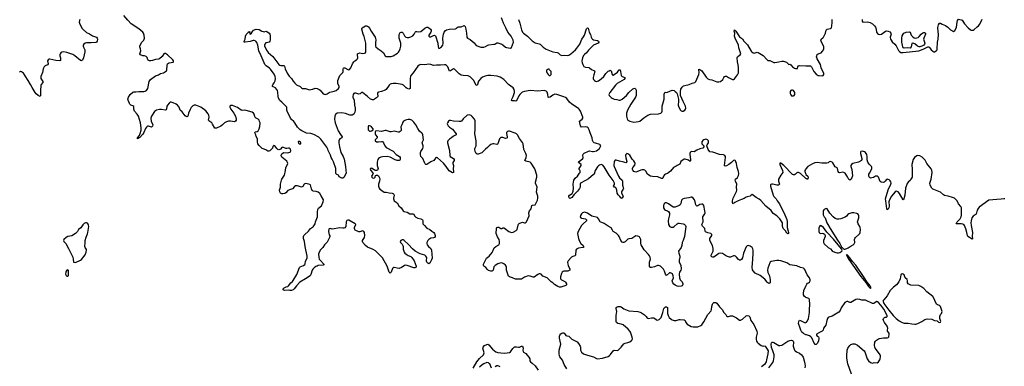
# Model space of a CAD drawing. Header units: inches. Extents: x 1603746 to 1744129, y 385869 to 533836.
# Tile 35 of 105: x 1674056 to 1694022, y 420820 to 427843. Entities that reach past the tile are written whole.
import ezdxf

# ---------------------------------------------------------------- set-up
doc = ezdxf.new("R2010")
doc.units = ezdxf.units.IN
doc.header["$MEASUREMENT"] = 0
for name, color, linetype in [('B6472', 7, 'Continuous'), ('B6482', 7, 'Continuous'), ('B6492', 7, 'Continuous')]:
    doc.layers.add(name, color=color, linetype=linetype)

msp = doc.modelspace()

# ---------------------------------------------------------------- linework, layer by layer
at = {"layer": 'B6472', "color": 6}
for points, elevation in [([(1680000, 424374), (1679990, 424380), (1679973, 424413), (1679961, 424470), (1679950, 424494), (1679921, 424510), (1679850, 424522), (1679824, 424510), (1679795, 424465), (1679784, 424456), (1679770, 424451), (1679750, 424454), (1679690, 424479), (1679650, 424475), (1679630, 424464), (1679590, 424415), (1679530, 424397), (1679490, 424379), (1679450, 424337), (1679430, 424322), (1679390, 424312), (1679370, 424313), (1679347, 424327), (1679330, 424354), (1679324, 424390), (1679346, 424450), (1679347, 424510), (1679365, 424590), (1679372, 424610), (1679426, 424690), (1679448, 424790), (1679454, 424850), (1679487, 424910), (1679490, 424930), (1679485, 424950), (1679470, 424975), (1679370, 425060), (1679363, 425070), (1679358, 425090), (1679360, 425100), (1679373, 425127), (1679396, 425144), (1679411, 425149), (1679490, 425144), (1679516, 425150), (1679538, 425162), (1679550, 425170), (1679555, 425185), (1679550, 425218), (1679530, 425239), (1679510, 425243), (1679470, 425232), (1679450, 425232), (1679390, 425257), (1679370, 425250), (1679342, 425218), (1679330, 425211), (1679310, 425208), (1679290, 425214), (1679270, 425230), (1679230, 425287), (1679210, 425291), (1679190, 425274), (1679179, 425241), (1679163, 425217), (1679130, 425188), (1679110, 425176), (1679090, 425176), (1679044, 425204), (1678990, 425223), (1678970, 425234), (1678911, 425291), (1678885, 425330), (1678879, 425370), (1678881, 425430), (1678854, 425474), (1678844, 425510), (1678824, 425550), (1678828, 425572), (1678870, 425580), (1678889, 425590), (1678913, 425630), (1678924, 425676), (1678930, 425750), (1678922, 425782), (1678910, 425808), (1678890, 425825), (1678850, 425845), (1678837, 425857), (1678823, 425883), (1678809, 425930), (1678795, 425950), (1678770, 425968), (1678650, 426005), (1678611, 426009), (1678570, 426006), (1678550, 426010), (1678470, 426061), (1678370, 426102), (1678350, 426107), (1678330, 426102), (1678319, 426090), (1678319, 426070), (1678337, 426030), (1678401, 425950), (1678435, 425890), (1678447, 425830), (1678445, 425810), (1678434, 425790), (1678410, 425776), (1678330, 425790), (1678290, 425786), (1678250, 425775), (1678210, 425751), (1678170, 425712), (1678133, 425687), (1678050, 425647), (1678010, 425645), (1677968, 425728), (1677951, 425750), (1677894, 425794), (1677887, 425810), (1677896, 425870), (1677889, 425910), (1677876, 425936), (1677830, 425993), (1677731, 426070), (1677630, 426110), (1677592, 426108), (1677570, 426095), (1677536, 426064), (1677510, 426020), (1677479, 425950), (1677464, 425890), (1677450, 425878), (1677430, 425880), (1677410, 425895), (1677350, 425976), (1677310, 426012), (1677288, 426070), (1677253, 426113), (1677230, 426131), (1677170, 426159), (1677130, 426171), (1677110, 426170), (1677085, 426155), (1677050, 426110), (1677042, 426090), (1677034, 426030), (1677023, 426017), (1677008, 426012), (1676930, 426025), (1676890, 426022), (1676829, 426010), (1676790, 425983), (1676728, 425890), (1676715, 425850), (1676723, 425790), (1676753, 425710), (1676750, 425689), (1676730, 425668), (1676710, 425670), (1676670, 425687), (1676650, 425683), (1676630, 425667), (1676610, 425640), (1676570, 425554), (1676550, 425525), (1676490, 425454), (1676446, 425426), (1676448, 425450), (1676482, 425498), (1676502, 425538), (1676518, 425602), (1676520, 425650), (1676506, 425750), (1676467, 425887), (1676441, 425930), (1676385, 425990), (1676374, 426010), (1676371, 426030), (1676373, 426070), (1676367, 426087), (1676350, 426099), (1676310, 426114), (1676292, 426130), (1676285, 426145), (1676256, 426210), (1676252, 426230), (1676263, 426270), (1676295, 426325), (1676350, 426375), (1676370, 426381), (1676410, 426379), (1676470, 426387), (1676573, 426390), (1676603, 426397), (1676629, 426411), (1676651, 426450), (1676683, 426590), (1676710, 426629), (1676810, 426704), (1676872, 426728), (1676910, 426750), (1676970, 426768), (1677012, 426790), (1677031, 426809), (1677040, 426830), (1677044, 426916), (1677056, 426950), (1677070, 426962), (1677090, 426970), (1677170, 426984), (1677177, 426990), (1677177, 427010), (1677163, 427030), (1677050, 427130), (1677010, 427156), (1676990, 427157), (1676980, 427150), (1676945, 427095), (1676890, 427050), (1676870, 427044), (1676810, 427039), (1676750, 427017), (1676712, 427012), (1676690, 427011), (1676662, 427022), (1676654, 427030), (1676638, 427078), (1676618, 427098), (1676588, 427108), (1676550, 427112), (1676505, 427130), (1676490, 427150), (1676509, 427210), (1676504, 427250), (1676491, 427290), (1676491, 427310), (1676498, 427330), (1676533, 427387), (1676572, 427430), (1676588, 427470), (1676582, 427530), (1676567, 427570), (1676554, 427590), (1676470, 427658), (1676318, 427758), (1676250, 427831), (1676170, 427929)], 400), ([(1675273, 427850), (1675266, 427830), (1675265, 427790), (1675270, 427770), (1675319, 427670), (1675341, 427641), (1675410, 427586), (1675470, 427557), (1675530, 427514), (1675614, 427490), (1675627, 427470), (1675631, 427450), (1675627, 427410), (1675614, 427390), (1675597, 427383), (1675503, 427377), (1675410, 427377), (1675384, 427370), (1675354, 427350), (1675345, 427330), (1675343, 427310), (1675348, 427288), (1675376, 427230), (1675379, 427190), (1675350, 427070), (1675330, 427023), (1675310, 427010), (1675290, 427017), (1675174, 427114), (1675136, 427136), (1675010, 427179), (1674949, 427191), (1674910, 427185), (1674889, 427170), (1674874, 427150), (1674868, 427130), (1674869, 427110), (1674882, 427070), (1674886, 427034), (1674882, 427018), (1674873, 427007), (1674790, 427014), (1674670, 427042), (1674650, 427041), (1674630, 427032), (1674622, 427010), (1674635, 426950), (1674619, 426930), (1674572, 426910), (1674552, 426888), (1674535, 426850), (1674517, 426770), (1674486, 426690), (1674483, 426670), (1674487, 426650), (1674523, 426590), (1674522, 426570), (1674494, 426530), (1674486, 426510), (1674478, 426410), (1674480, 426310), (1674470, 426286), (1674430, 426308), (1674390, 426344), (1674369, 426369), (1674311, 426471), (1674272, 426532), (1674230, 426610), (1674170, 426705), (1674130, 426757), (1674090, 426788), (1674070, 426791), (1674050, 426782)], 400), ([(1680000, 425525), (1679958, 425538), (1679870, 425547), (1679775, 425590), (1679745, 425610), (1679720, 425630), (1679690, 425665), (1679636, 425756), (1679618, 425778), (1679570, 425822), (1679547, 425850), (1679478, 425990), (1679472, 426010), (1679470, 426030), (1679474, 426050), (1679470, 426070), (1679374, 426174), (1679330, 426209), (1679305, 426250), (1679294, 426290), (1679292, 426370), (1679283, 426410), (1679240, 426460), (1679181, 426490), (1679183, 426510), (1679190, 426524), (1679218, 426562), (1679237, 426603), (1679241, 426650), (1679233, 426693), (1679216, 426736), (1679142, 426842), (1679123, 426863), (1679051, 426910), (1679030, 426934), (1679010, 426970), (1678954, 427114), (1678908, 427210), (1678888, 427328), (1678863, 427383), (1678845, 427405), (1678810, 427420), (1678790, 427419), (1678730, 427399), (1678630, 427385), (1678607, 427390), (1678606, 427410), (1678628, 427450), (1678637, 427510), (1678650, 427544), (1678685, 427575), (1678690, 427591), (1678710, 427605), (1678720, 427600), (1678725, 427590), (1678718, 427570), (1678730, 427552), (1678759, 427570), (1678774, 427606), (1678798, 427630), (1678849, 427651), (1678910, 427645), (1678968, 427608), (1678990, 427601), (1679010, 427599), (1679050, 427611), (1679070, 427603), (1679115, 427570), (1679130, 427550), (1679135, 427530), (1679132, 427508), (1679137, 427437), (1679131, 427410), (1679113, 427390), (1679090, 427380), (1679050, 427373), (1679027, 427350), (1679022, 427330), (1679023, 427310), (1679050, 427260), (1679063, 427223), (1679078, 427198), (1679097, 427177), (1679190, 427097), (1679310, 426933), (1679330, 426919), (1679350, 426913), (1679410, 426914), (1679424, 426904), (1679437, 426850), (1679479, 426759), (1679520, 426700), (1679566, 426650), (1679598, 426598), (1679634, 426554), (1679670, 426523), (1679742, 426490), (1679770, 426459), (1679790, 426450), (1679851, 426451), (1679930, 426425), (1679986, 426434), (1680000, 426438)], 300), ([(1680000, 422785), (1679989, 422771), (1679959, 422681), (1679944, 422656), (1679850, 422590), (1679737, 422523), (1679667, 422453), (1679623, 422390), (1679604, 422370), (1679570, 422358), (1679535, 422355), (1679510, 422361), (1679435, 422355), (1679410, 422362), (1679398, 422370), (1679399, 422390), (1679419, 422410), (1679459, 422430), (1679490, 422438), (1679510, 422448), (1679552, 422508), (1679590, 422539), (1679603, 422557), (1679679, 422681), (1679730, 422822), (1679745, 422835), (1679810, 422861), (1679836, 422884), (1679842, 422898), (1679851, 422950), (1679884, 423010), (1679887, 423050), (1679844, 423250), (1679832, 423350), (1679811, 423410), (1679811, 423449), (1679820, 423470), (1679834, 423486), (1679910, 423560), (1679951, 423609), (1679974, 423626), (1680000, 423640)], 400)]:
    msp.add_lwpolyline(points, dxfattribs=dict(at, elevation=elevation))
for points, elevation in [([(1679710, 425378), (1679704, 425370), (1679710, 425344), (1679730, 425326), (1679750, 425325), (1679759, 425330), (1679760, 425350), (1679750, 425364), (1679730, 425378)], 400), ([(1675410, 423726), (1675390, 423725), (1675366, 423714), (1675337, 423683), (1675296, 423624), (1675250, 423590), (1675228, 423550), (1675187, 423513), (1675114, 423466), (1675030, 423447), (1674995, 423430), (1674950, 423390), (1674943, 423370), (1674950, 423350), (1674988, 423308), (1675046, 423210), (1675063, 423163), (1675116, 423070), (1675132, 423030), (1675142, 422990), (1675148, 422928), (1675190, 422925), (1675290, 422968), (1675310, 422984), (1675381, 423079), (1675405, 423130), (1675411, 423170), (1675408, 423188), (1675385, 423230), (1675380, 423250), (1675382, 423330), (1675386, 423370), (1675403, 423437), (1675430, 423501), (1675437, 423530), (1675455, 423650), (1675450, 423682), (1675441, 423701), (1675430, 423717)], 500), ([(1675030, 422773), (1675010, 422766), (1674996, 422750), (1674989, 422730), (1674985, 422690), (1674998, 422658), (1675009, 422649), (1675030, 422645), (1675043, 422657), (1675047, 422690), (1675043, 422763)], 500)]:
    msp.add_lwpolyline(points, close=True, dxfattribs=dict(at, elevation=elevation))
at = {"layer": 'B6482', "color": 6}
for points, elevation in [([(1680000, 426438), (1680050, 426454), (1680090, 426449), (1680130, 426430), (1680150, 426414), (1680210, 426342), (1680230, 426331), (1680250, 426329), (1680290, 426341), (1680330, 426370), (1680344, 426376), (1680430, 426393), (1680470, 426409), (1680523, 426450), (1680533, 426470), (1680532, 426490), (1680506, 426550), (1680510, 426610), (1680549, 426710), (1680606, 426770), (1680612, 426790), (1680615, 426845), (1680621, 426859), (1680630, 426870), (1680650, 426870), (1680710, 426833), (1680730, 426829), (1680743, 426837), (1680770, 426870), (1680807, 426950), (1680830, 426987), (1680850, 427008), (1680889, 427031), (1680904, 427050), (1680910, 427070), (1680904, 427130), (1680907, 427153), (1680919, 427161), (1680950, 427170), (1681010, 427158), (1681050, 427162), (1681070, 427171), (1681077, 427190), (1681072, 427370), (1681042, 427502), (1681022, 427550), (1680993, 427650), (1680994, 427666), (1681001, 427679), (1681070, 427721), (1681090, 427721), (1681110, 427714), (1681130, 427696), (1681150, 427671), (1681182, 427610), (1681212, 427572), (1681265, 427490), (1681276, 427436), (1681268, 427372), (1681268, 427330), (1681271, 427310), (1681279, 427290), (1681323, 427250), (1681383, 427210), (1681430, 427170), (1681470, 427111), (1681490, 427100), (1681510, 427096), (1681590, 427099), (1681630, 427110), (1681717, 427163), (1681738, 427182), (1681754, 427206), (1681773, 427253), (1681787, 427310), (1681783, 427370), (1681751, 427470), (1681750, 427542), (1681770, 427583), (1681790, 427591), (1681810, 427591), (1681830, 427571), (1681859, 427519), (1681889, 427489), (1681910, 427481), (1681950, 427483), (1681990, 427495), (1682030, 427519), (1682054, 427550), (1682073, 427587), (1682090, 427605), (1682110, 427606), (1682150, 427596), (1682190, 427605), (1682270, 427670), (1682310, 427692), (1682330, 427692), (1682350, 427680), (1682389, 427649), (1682398, 427630), (1682399, 427610), (1682392, 427590), (1682350, 427530), (1682352, 427510), (1682370, 427497), (1682390, 427498), (1682450, 427525), (1682470, 427529), (1682490, 427519), (1682537, 427370), (1682540, 427290), (1682550, 427266), (1682570, 427267), (1682590, 427278), (1682610, 427296), (1682634, 427330), (1682644, 427370), (1682639, 427470), (1682653, 427550), (1682665, 427590), (1682690, 427621), (1682710, 427635), (1682770, 427654), (1682890, 427658), (1682910, 427667), (1682930, 427686), (1682950, 427697), (1683010, 427701), (1683070, 427725), (1683090, 427703), (1683104, 427650), (1683119, 427570), (1683121, 427490), (1683139, 427470), (1683190, 427440), (1683273, 427373), (1683310, 427321), (1683410, 427289), (1683470, 427287), (1683502, 427298), (1683550, 427329), (1683570, 427336), (1683670, 427345), (1683690, 427349), (1683730, 427374), (1683750, 427377), (1683830, 427349), (1683854, 427334), (1683910, 427286), (1683930, 427277), (1684010, 427269), (1684030, 427279), (1684072, 427390), (1684064, 427430), (1684019, 427510), (1683952, 427590), (1683916, 427676), (1683866, 427770), (1683823, 427883)], 300), ([(1684170, 427845), (1684199, 427770), (1684230, 427638), (1684250, 427593), (1684270, 427570), (1684350, 427510), (1684450, 427415), (1684510, 427377), (1684590, 427354), (1684610, 427344), (1684668, 427288), (1684730, 427247), (1684870, 427191), (1684958, 427178), (1684975, 427170), (1685016, 427130), (1685050, 427115), (1685110, 427122), (1685156, 427116), (1685190, 427124), (1685230, 427148), (1685327, 427230), (1685356, 427264), (1685413, 427350), (1685454, 427450), (1685490, 427496), (1685510, 427530), (1685550, 427655), (1685570, 427675), (1685581, 427670), (1685607, 427587), (1685630, 427544), (1685646, 427486), (1685660, 427460), (1685670, 427449), (1685690, 427438), (1685770, 427420), (1685791, 427410), (1685801, 427390), (1685788, 427370), (1685690, 427325), (1685670, 427310), (1685593, 427227), (1685551, 427170), (1685510, 427139), (1685490, 427117), (1685470, 427070), (1685457, 427010), (1685460, 426970), (1685472, 426932), (1685486, 426906), (1685496, 426896), (1685530, 426884), (1685596, 426876), (1685610, 426870), (1685650, 426836), (1685710, 426810), (1685717, 426790), (1685696, 426724), (1685687, 426670), (1685688, 426650), (1685695, 426630), (1685710, 426610), (1685735, 426595), (1685750, 426593), (1685790, 426606), (1685850, 426643), (1685900, 426690), (1685945, 426755), (1685990, 426799), (1686010, 426810), (1686030, 426819), (1686050, 426807), (1686070, 426731), (1686082, 426722), (1686090, 426720), (1686177, 426783), (1686210, 426830), (1686230, 426827), (1686241, 426790), (1686254, 426710), (1686270, 426693), (1686326, 426670), (1686330, 426650), (1686315, 426630), (1686173, 426547), (1686141, 426519), (1686021, 426370), (1686002, 426330), (1686007, 426310), (1686048, 426268), (1686071, 426251), (1686110, 426234), (1686167, 426227), (1686210, 426215), (1686230, 426215), (1686270, 426235), (1686361, 426310), (1686410, 426370), (1686490, 426440), (1686512, 426452), (1686530, 426454), (1686545, 426445), (1686554, 426414), (1686557, 426370), (1686557, 426310), (1686552, 426290), (1686532, 426250), (1686448, 426130), (1686378, 426010), (1686360, 425950), (1686358, 425890), (1686371, 425831), (1686389, 425809), (1686430, 425787), (1686510, 425770), (1686602, 425778), (1686631, 425790), (1686710, 425857), (1686792, 425908), (1686850, 425926), (1687010, 425933), (1687060, 425950), (1687078, 425970), (1687086, 425990), (1687087, 426090), (1687123, 426230), (1687127, 426333), (1687135, 426365), (1687148, 426372), (1687170, 426371), (1687190, 426375), (1687290, 426413), (1687326, 426406), (1687350, 426391), (1687373, 426370), (1687390, 426341), (1687414, 426230), (1687416, 426190), (1687408, 426108), (1687421, 426070), (1687456, 426010), (1687470, 425994), (1687490, 425989), (1687510, 425992), (1687542, 426010), (1687558, 426030), (1687563, 426050), (1687557, 426090), (1687540, 426130), (1687507, 426187), (1687454, 426310), (1687456, 426390), (1687465, 426435), (1687487, 426473), (1687518, 426502), (1687547, 426513), (1687630, 426530), (1687690, 426559), (1687748, 426572), (1687768, 426590), (1687827, 426733), (1687833, 426773), (1687825, 426830), (1687830, 426839), (1687850, 426834), (1687890, 426809), (1687976, 426676), (1688010, 426644), (1688045, 426630), (1688090, 426623), (1688190, 426582), (1688230, 426581), (1688270, 426591), (1688314, 426630), (1688333, 426670), (1688349, 426690), (1688370, 426701), (1688390, 426697), (1688429, 426669), (1688510, 426630), (1688530, 426630), (1688550, 426642), (1688613, 426727), (1688632, 426768), (1688631, 426869), (1688625, 426930), (1688611, 426990), (1688607, 427073), (1688612, 427090), (1688620, 427100), (1688666, 427130), (1688678, 427150), (1688675, 427170), (1688638, 427270), (1688632, 427330), (1688562, 427470), (1688553, 427510), (1688556, 427570), (1688544, 427610), (1688550, 427635), (1688579, 427610), (1688653, 427493), (1688690, 427470), (1688710, 427453), (1688738, 427410), (1688815, 427335), (1688886, 427206), (1688901, 427190), (1688930, 427170), (1688950, 427164), (1689010, 427182), (1689030, 427179), (1689130, 427115), (1689210, 427027), (1689230, 427017), (1689270, 427018), (1689350, 426978), (1689370, 426976), (1689450, 426987), (1689510, 427005), (1689542, 427002), (1689604, 426984), (1689650, 426938), (1689670, 426939), (1689690, 426927), (1689730, 426885), (1689770, 426861), (1689790, 426856), (1689826, 426854), (1689834, 426890), (1689852, 426908), (1689866, 426914), (1690000, 426911)], 300), ([(1690000, 424627), (1689890, 424729), (1689850, 424750), (1689830, 424748), (1689818, 424742), (1689790, 424714), (1689770, 424701), (1689750, 424701), (1689730, 424709), (1689550, 424889), (1689490, 424936), (1689470, 424938), (1689473, 424910), (1689524, 424790), (1689532, 424750), (1689488, 424692), (1689446, 424610), (1689440, 424590), (1689442, 424570), (1689462, 424510), (1689459, 424501), (1689449, 424491), (1689408, 424488), (1689330, 424508), (1689310, 424509), (1689290, 424503), (1689284, 424496), (1689279, 424470), (1689333, 424290), (1689350, 424260), (1689399, 424210), (1689419, 424170), (1689461, 424110), (1689570, 423888), (1689610, 423793), (1689619, 423750), (1689621, 423630), (1689637, 423557), (1689647, 423530), (1689645, 423510), (1689630, 423504), (1689610, 423518), (1689583, 423563), (1689539, 423610), (1689530, 423630), (1689523, 423663), (1689521, 423730), (1689500, 423770), (1689470, 423810), (1689410, 423871), (1689338, 423918), (1689295, 423975), (1689185, 424065), (1689082, 424182), (1689050, 424207), (1688990, 424238), (1688910, 424303), (1688890, 424290), (1688872, 424268), (1688810, 424255), (1688790, 424246), (1688750, 424217), (1688690, 424199), (1688627, 424173), (1688561, 424139), (1688536, 424124), (1688530, 424115), (1688518, 424118), (1688512, 424132), (1688512, 424170), (1688526, 424230), (1688542, 424270), (1688590, 424360), (1688599, 424390), (1688591, 424450), (1688596, 424510), (1688568, 424570), (1688565, 424595), (1688569, 424611), (1688610, 424648), (1688618, 424662), (1688631, 424689), (1688636, 424724), (1688633, 424770), (1688605, 424850), (1688592, 424930), (1688581, 424961), (1688570, 424983), (1688555, 424995), (1688530, 424993), (1688490, 424948), (1688438, 424910), (1688390, 424883), (1688370, 424876), (1688350, 424879), (1688345, 424890), (1688358, 424942), (1688369, 425050), (1688367, 425070), (1688358, 425090), (1688330, 425106), (1688250, 425112), (1688110, 425157), (1688048, 425168), (1688018, 425210), (1687990, 425290), (1687995, 425310), (1688013, 425327), (1688027, 425350), (1688027, 425370), (1688021, 425390), (1688006, 425410), (1687990, 425418), (1687970, 425419), (1687931, 425410), (1687910, 425398), (1687891, 425370), (1687887, 425350), (1687891, 425330), (1687908, 425308), (1687932, 425290), (1687927, 425270), (1687910, 425241), (1687850, 425226), (1687790, 425200), (1687730, 425167), (1687670, 425169), (1687655, 425150), (1687648, 425130), (1687647, 425110), (1687661, 425010), (1687659, 424990), (1687650, 424971), (1687615, 424995), (1687550, 425018), (1687530, 425017), (1687510, 425006), (1687466, 424970), (1687453, 424950), (1687442, 424918), (1687432, 424908), (1687390, 424891), (1687367, 424873), (1687315, 424850), (1687250, 424773), (1687190, 424726), (1687150, 424712), (1687130, 424699), (1687109, 424670), (1687101, 424630), (1687090, 424624), (1687070, 424625), (1686996, 424656), (1686890, 424664), (1686850, 424674), (1686815, 424690), (1686790, 424711), (1686754, 424774), (1686732, 424792), (1686710, 424801), (1686677, 424803), (1686650, 424797), (1686570, 424758), (1686550, 424756), (1686511, 424770), (1686492, 424792), (1686484, 424810), (1686483, 424830), (1686491, 424850), (1686530, 424897), (1686534, 424930), (1686530, 424950), (1686510, 424982), (1686478, 425018), (1686430, 425096), (1686390, 425127), (1686370, 425130), (1686358, 425122), (1686349, 425111), (1686343, 425090), (1686347, 425047), (1686367, 424970), (1686362, 424950), (1686350, 424946), (1686310, 424953), (1686217, 424977), (1686150, 425000), (1686130, 424995), (1686108, 424970), (1686105, 424890), (1686110, 424866), (1686167, 424750), (1686199, 424670), (1686221, 424641), (1686272, 424590), (1686283, 424570), (1686282, 424490), (1686297, 424423), (1686296, 424410), (1686264, 424370), (1686257, 424350), (1686260, 424330), (1686291, 424270), (1686270, 424222), (1686267, 424227), (1686250, 424230), (1686223, 424263), (1686190, 424291), (1686172, 424330), (1686166, 424390), (1686152, 424432), (1686130, 424447), (1686112, 424452), (1686095, 424470), (1686115, 424505), (1686118, 424530), (1686090, 424586), (1686010, 424694), (1685910, 424864), (1685878, 424898), (1685850, 424909), (1685810, 424897), (1685790, 424884), (1685770, 424861), (1685727, 424790), (1685704, 424716), (1685695, 424705), (1685590, 424617), (1685530, 424588), (1685431, 424529), (1685420, 424510), (1685419, 424450), (1685410, 424420), (1685370, 424368), (1685299, 424301), (1685250, 424240), (1685210, 424217), (1685195, 424235), (1685189, 424250), (1685189, 424270), (1685207, 424290), (1685256, 424324), (1685273, 424347), (1685281, 424370), (1685288, 424430), (1685276, 424510), (1685295, 424590), (1685320, 424630), (1685370, 424674), (1685409, 424730), (1685418, 424750), (1685420, 424780), (1685415, 424795), (1685401, 424810), (1685399, 424830), (1685440, 424890), (1685439, 424910), (1685390, 424950), (1685399, 424970), (1685472, 425030), (1685480, 425050), (1685478, 425090), (1685482, 425118), (1685503, 425137), (1685590, 425180), (1685610, 425184), (1685670, 425171), (1685690, 425172), (1685752, 425188), (1685810, 425230), (1685837, 425290), (1685829, 425310), (1685817, 425317), (1685730, 425340), (1685708, 425350), (1685688, 425370), (1685674, 425394), (1685664, 425450), (1685623, 425550), (1685607, 425610), (1685582, 425650), (1685563, 425663), (1685530, 425672), (1685450, 425667), (1685431, 425690), (1685412, 425750), (1685410, 425790), (1685462, 425830), (1685475, 425850), (1685475, 425870), (1685426, 425990), (1685403, 426030), (1685390, 426044), (1685249, 426129), (1685205, 426170), (1685150, 426247), (1685125, 426265), (1685090, 426280), (1684950, 426327), (1684910, 426331), (1684865, 426315), (1684810, 426270), (1684785, 426265), (1684773, 426273), (1684764, 426330), (1684750, 426372), (1684730, 426393), (1684690, 426407), (1684562, 426398), (1684410, 426409), (1684290, 426390), (1684247, 426373), (1684199, 426330), (1684179, 426301), (1684130, 426196), (1684110, 426191), (1684090, 426198), (1684041, 426201), (1684029, 426209), (1684033, 426230), (1684064, 426290), (1684090, 426370), (1684092, 426392), (1684084, 426430), (1684060, 426460), (1683970, 426528), (1683870, 426630), (1683836, 426656), (1683796, 426676), (1683737, 426697), (1683610, 426714), (1683550, 426713), (1683498, 426702), (1683442, 426678), (1683407, 426653), (1683363, 426597), (1683330, 426512), (1683310, 426514), (1683256, 426616), (1683220, 426660), (1683190, 426688), (1683150, 426706), (1683050, 426711), (1683010, 426721), (1682970, 426747), (1682910, 426809), (1682870, 426841), (1682850, 426845), (1682830, 426836), (1682790, 426805), (1682770, 426801), (1682736, 426890), (1682714, 426914), (1682690, 426928), (1682670, 426930), (1682590, 426919), (1682510, 426922), (1682450, 426912), (1682390, 426933), (1682350, 426941), (1682270, 426929), (1682185, 426935), (1682155, 426925), (1682130, 426903), (1682035, 426765), (1681987, 426710), (1681978, 426690), (1681973, 426650), (1681976, 426484), (1681971, 426449), (1681960, 426440), (1681950, 426436), (1681910, 426452), (1681890, 426465), (1681838, 426518), (1681810, 426533), (1681690, 426548), (1681630, 426550), (1681590, 426545), (1681566, 426534), (1681545, 426515), (1681490, 426429), (1681470, 426413), (1681395, 426385), (1681330, 426377), (1681317, 426370), (1681310, 426350), (1681315, 426290), (1681307, 426273), (1681290, 426257), (1681250, 426231), (1681230, 426221), (1681210, 426218), (1681170, 426236), (1681110, 426290), (1681010, 426368), (1680990, 426367), (1680958, 426342), (1680930, 426335), (1680870, 426354), (1680845, 426355), (1680830, 426348), (1680818, 426330), (1680809, 426290), (1680813, 426270), (1680841, 426210), (1680842, 426110), (1680856, 426050), (1680860, 426010), (1680855, 425970), (1680833, 425927), (1680799, 425910), (1680750, 425908), (1680664, 425944), (1680590, 425957), (1680494, 425946), (1680469, 425931), (1680460, 425920), (1680449, 425891), (1680441, 425830), (1680443, 425790), (1680454, 425754), (1680514, 425594), (1680558, 425518), (1680595, 425470), (1680588, 425450), (1680550, 425430), (1680534, 425410), (1680528, 425390), (1680529, 425349), (1680538, 425270), (1680571, 425150), (1680612, 425070), (1680635, 425015), (1680663, 424870), (1680667, 424790), (1680679, 424730), (1680630, 424643), (1680610, 424629), (1680590, 424629), (1680536, 424656), (1680518, 424690), (1680485, 424705), (1680466, 424726), (1680469, 424751), (1680465, 424830), (1680421, 424961), (1680395, 425015), (1680370, 425053), (1680357, 425097), (1680310, 425190), (1680302, 425222), (1680282, 425262), (1680164, 425424), (1680121, 425461), (1680019, 425519), (1680000, 425525)], 300), ([(1690000, 422735), (1689986, 422770), (1689972, 422790), (1689950, 422806), (1689890, 422824), (1689816, 422856), (1689670, 422878), (1689650, 422886), (1689610, 422917), (1689490, 422958), (1689450, 422965), (1689410, 422965), (1689296, 422944), (1689276, 422930), (1689266, 422914), (1689230, 422807), (1689223, 422770), (1689230, 422718), (1689264, 422650), (1689276, 422570), (1689276, 422530), (1689271, 422509), (1689250, 422497), (1689230, 422508), (1689210, 422528), (1689166, 422586), (1689070, 422663), (1688968, 422708), (1688932, 422752), (1688917, 422777), (1688908, 422830), (1688925, 422985), (1688932, 423110), (1688930, 423170), (1688923, 423203), (1688911, 423230), (1688870, 423257), (1688830, 423265), (1688810, 423258), (1688790, 423242), (1688731, 423110), (1688710, 423019), (1688690, 422984), (1688670, 422969), (1688650, 422969), (1688630, 422983), (1688593, 423033), (1688570, 423051), (1688550, 423059), (1688530, 423059), (1688470, 423030), (1688450, 423029), (1688390, 423054), (1688310, 423103), (1688270, 423115), (1688230, 423103), (1688130, 423032), (1688110, 423031), (1688090, 423038), (1688081, 423050), (1688081, 423070), (1688115, 423150), (1688119, 423210), (1688105, 423270), (1688053, 423370), (1688049, 423390), (1688051, 423410), (1688090, 423469), (1688091, 423490), (1688070, 423510), (1688010, 423521), (1687965, 423545), (1687958, 423558), (1687952, 423610), (1687900, 423660), (1687894, 423670), (1687890, 423690), (1687917, 423750), (1687912, 423850), (1687947, 423910), (1687953, 423930), (1687950, 423973), (1687930, 424078), (1687910, 424102), (1687890, 424105), (1687850, 424095), (1687810, 424072), (1687790, 424067), (1687775, 424075), (1687766, 424090), (1687755, 424150), (1687740, 424190), (1687712, 424230), (1687687, 424247), (1687670, 424250), (1687624, 424236), (1687530, 424218), (1687496, 424204), (1687477, 424183), (1687463, 424117), (1687449, 424091), (1687430, 424078), (1687350, 424047), (1687330, 424041), (1687306, 424046), (1687213, 424110), (1687170, 424132), (1687150, 424132), (1687130, 424121), (1687117, 424103), (1687108, 424070), (1687111, 424031), (1687130, 423999), (1687150, 423983), (1687190, 423970), (1687210, 423958), (1687230, 423920), (1687234, 423890), (1687210, 423810), (1687207, 423770), (1687212, 423690), (1687230, 423659), (1687250, 423644), (1687270, 423636), (1687310, 423640), (1687330, 423652), (1687390, 423704), (1687410, 423717), (1687430, 423721), (1687470, 423711), (1687509, 423709), (1687530, 423700), (1687555, 423670), (1687564, 423650), (1687539, 423450), (1687508, 423370), (1687488, 423330), (1687480, 423270), (1687467, 423230), (1687418, 423150), (1687422, 423110), (1687444, 423050), (1687445, 423030), (1687429, 422970), (1687430, 422930), (1687462, 422870), (1687468, 422792), (1687461, 422770), (1687433, 422727), (1687430, 422690), (1687434, 422610), (1687450, 422573), (1687489, 422530), (1687505, 422490), (1687503, 422470), (1687498, 422462), (1687487, 422450), (1687470, 422441), (1687425, 422435), (1687390, 422441), (1687350, 422462), (1687324, 422484), (1687303, 422510), (1687287, 422550), (1687312, 422610), (1687309, 422650), (1687291, 422691), (1687270, 422710), (1687250, 422716), (1687230, 422711), (1687170, 422657), (1687150, 422684), (1687132, 422750), (1687112, 422790), (1687050, 422850), (1687010, 422864), (1686990, 422861), (1686930, 422836), (1686870, 422823), (1686850, 422821), (1686834, 422830), (1686829, 422850), (1686830, 422930), (1686847, 422990), (1686843, 423030), (1686830, 423059), (1686810, 423085), (1686718, 423178), (1686660, 423280), (1686651, 423310), (1686649, 423390), (1686634, 423430), (1686622, 423442), (1686590, 423458), (1686550, 423461), (1686527, 423453), (1686469, 423411), (1686410, 423402), (1686390, 423393), (1686336, 423344), (1686310, 423330), (1686290, 423328), (1686270, 423336), (1686246, 423366), (1686211, 423451), (1686199, 423470), (1686150, 423516), (1686090, 423554), (1686075, 423575), (1686048, 423628), (1685990, 423658), (1685910, 423713), (1685830, 423749), (1685796, 423810), (1685772, 423832), (1685660, 423860), (1685570, 423921), (1685530, 423939), (1685510, 423943), (1685470, 423930), (1685446, 423910), (1685425, 423875), (1685424, 423850), (1685438, 423830), (1685450, 423822), (1685532, 423810), (1685551, 423791), (1685548, 423770), (1685481, 423710), (1685450, 423671), (1685381, 423550), (1685370, 423510), (1685389, 423410), (1685401, 423370), (1685438, 423310), (1685480, 423270), (1685492, 423248), (1685486, 423230), (1685475, 423225), (1685390, 423212), (1685346, 423194), (1685336, 423170), (1685330, 423070), (1685310, 423057), (1685270, 423046), (1685246, 423034), (1685180, 422960), (1685167, 422930), (1685169, 422890), (1685179, 422859), (1685213, 422790), (1685209, 422770), (1685170, 422748), (1685093, 422747), (1685078, 422742), (1685055, 422725), (1685040, 422700), (1685020, 422630), (1685025, 422590), (1685041, 422570), (1685110, 422539), (1685125, 422525), (1685144, 422490), (1685143, 422470), (1685130, 422459), (1685030, 422425), (1685005, 422425), (1684970, 422435), (1684900, 422480), (1684870, 422509), (1684830, 422531), (1684770, 422595), (1684749, 422610), (1684667, 422647), (1684630, 422688), (1684610, 422694), (1684590, 422691), (1684562, 422678), (1684490, 422625), (1684470, 422626), (1684410, 422649), (1684370, 422652), (1684290, 422627), (1684230, 422587), (1684210, 422583), (1684110, 422587), (1684050, 422614), (1683990, 422630), (1683966, 422646), (1683929, 422770), (1683928, 422830), (1683922, 422850), (1683907, 422870), (1683870, 422899), (1683830, 422913), (1683790, 422910), (1683750, 422898), (1683695, 422865), (1683670, 422833), (1683655, 422770), (1683644, 422756), (1683630, 422750), (1683610, 422750), (1683564, 422764), (1683542, 422782), (1683510, 422822), (1683470, 422850), (1683458, 422870), (1683459, 422890), (1683520, 423010), (1683573, 423050), (1683637, 423123), (1683650, 423150), (1683669, 423210), (1683678, 423222), (1683710, 423250), (1683770, 423281), (1683786, 423310), (1683788, 423350), (1683780, 423390), (1683746, 423446), (1683721, 423510), (1683727, 423610), (1683733, 423630), (1683750, 423642), (1683770, 423638), (1683810, 423614), (1683830, 423611), (1683850, 423623), (1683870, 423628), (1683890, 423621), (1683977, 423550), (1684027, 423533), (1684062, 423538), (1684126, 423574), (1684146, 423594), (1684161, 423679), (1684170, 423702), (1684184, 423716), (1684230, 423736), (1684250, 423738), (1684290, 423729), (1684310, 423730), (1684330, 423749), (1684388, 423870), (1684382, 423930), (1684385, 423950), (1684395, 423970), (1684430, 424010), (1684444, 424076), (1684454, 424086), (1684509, 424091), (1684517, 424103), (1684555, 424185), (1684565, 424230), (1684562, 424270), (1684538, 424350), (1684549, 424450), (1684517, 424530), (1684515, 424550), (1684543, 424650), (1684543, 424690), (1684501, 424821), (1684430, 424938), (1684410, 424955), (1684318, 424978), (1684302, 424990), (1684328, 425050), (1684330, 425090), (1684322, 425130), (1684280, 425210), (1684263, 425330), (1684253, 425353), (1684193, 425433), (1684150, 425507), (1684130, 425532), (1684105, 425545), (1683990, 425582), (1683970, 425582), (1683950, 425576), (1683930, 425557), (1683925, 425535), (1683943, 425470), (1683942, 425450), (1683936, 425444), (1683910, 425437), (1683850, 425456), (1683830, 425459), (1683810, 425455), (1683785, 425430), (1683751, 425329), (1683742, 425318), (1683729, 425311), (1683670, 425326), (1683650, 425326), (1683610, 425316), (1683575, 425290), (1683539, 425250), (1683499, 425221), (1683456, 425170), (1683430, 425148), (1683350, 425115), (1683330, 425119), (1683314, 425130), (1683292, 425170), (1683284, 425210), (1683285, 425235), (1683309, 425290), (1683313, 425350), (1683310, 425389), (1683283, 425530), (1683292, 425630), (1683290, 425793), (1683277, 425830), (1683230, 425883), (1683210, 425900), (1683170, 425913), (1683130, 425910), (1683047, 425833), (1683013, 425790), (1682997, 425783), (1682970, 425780), (1682850, 425787), (1682790, 425801), (1682770, 425798), (1682750, 425786), (1682728, 425750), (1682727, 425730), (1682747, 425690), (1682770, 425665), (1682830, 425624), (1682905, 425530), (1682905, 425510), (1682850, 425482), (1682813, 425447), (1682770, 425421), (1682741, 425390), (1682730, 425370), (1682728, 425350), (1682770, 425190), (1682779, 425090), (1682785, 425070), (1682851, 425030), (1682865, 425010), (1682865, 424990), (1682837, 424950), (1682838, 424930), (1682851, 424890), (1682849, 424811), (1682853, 424770), (1682850, 424750), (1682830, 424740), (1682762, 424782), (1682707, 424870), (1682650, 424938), (1682530, 425044), (1682510, 425048), (1682490, 425037), (1682452, 424988), (1682390, 424964), (1682310, 424907), (1682290, 424909), (1682280, 424920), (1682263, 424950), (1682230, 425033), (1682193, 425073), (1682183, 425110), (1682184, 425150), (1682189, 425171), (1682228, 425230), (1682237, 425263), (1682237, 425290), (1682220, 425350), (1682223, 425370), (1682241, 425410), (1682229, 425510), (1682223, 425530), (1682210, 425546), (1682164, 425584), (1682130, 425635), (1682090, 425710), (1682047, 425770), (1682030, 425790), (1682006, 425806), (1681970, 425818), (1681930, 425820), (1681879, 425810), (1681841, 425790), (1681825, 425770), (1681808, 425712), (1681788, 425670), (1681794, 425610), (1681790, 425596), (1681770, 425575), (1681750, 425566), (1681730, 425566), (1681650, 425583), (1681590, 425569), (1681570, 425569), (1681490, 425598), (1681470, 425599), (1681390, 425579), (1681288, 425592), (1681273, 425587), (1681266, 425574), (1681263, 425530), (1681269, 425510), (1681305, 425470), (1681303, 425450), (1681263, 425410), (1681267, 425387), (1681288, 425370), (1681310, 425365), (1681334, 425366), (1681390, 425378), (1681413, 425373), (1681430, 425350), (1681457, 425290), (1681490, 425254), (1681630, 425176), (1681690, 425111), (1681757, 425070), (1681768, 425050), (1681774, 425010), (1681766, 424994), (1681753, 424987), (1681710, 424987), (1681670, 425003), (1681570, 425058), (1681510, 425071), (1681410, 425066), (1681381, 425059), (1681350, 425044), (1681333, 425030), (1681321, 425010), (1681306, 424954), (1681306, 424890), (1681322, 424830), (1681319, 424810), (1681310, 424796), (1681290, 424785), (1681270, 424789), (1681250, 424797), (1681205, 424830), (1681190, 424836), (1681168, 424830), (1681166, 424810), (1681175, 424790), (1681212, 424750), (1681224, 424730), (1681220, 424710), (1681200, 424690), (1681193, 424670), (1681198, 424650), (1681210, 424638), (1681230, 424631), (1681250, 424638), (1681262, 424650), (1681274, 424686), (1681290, 424694), (1681310, 424690), (1681330, 424676), (1681350, 424640), (1681356, 424610), (1681351, 424570), (1681332, 424510), (1681330, 424470), (1681343, 424430), (1681360, 424410), (1681391, 424391), (1681432, 424352), (1681450, 424348), (1681490, 424351), (1681550, 424335), (1681610, 424330), (1681635, 424315), (1681651, 424290), (1681635, 424230), (1681636, 424210), (1681650, 424174), (1681709, 424129), (1681743, 424070), (1681790, 424030), (1681832, 423970), (1681850, 423955), (1681910, 423944), (1681970, 423911), (1681993, 423907), (1682030, 423910), (1682045, 423905), (1682062, 423870), (1682090, 423843), (1682130, 423823), (1682190, 423810), (1682216, 423796), (1682224, 423790), (1682231, 423771), (1682230, 423730), (1682234, 423710), (1682264, 423670), (1682310, 423622), (1682371, 423590), (1682410, 423558), (1682456, 423530), (1682470, 423514), (1682481, 423470), (1682480, 423450), (1682469, 423431), (1682450, 423421), (1682390, 423413), (1682370, 423406), (1682350, 423392), (1682332, 423370), (1682310, 423330), (1682310, 423310), (1682322, 423282), (1682347, 423247), (1682391, 423210), (1682404, 423170), (1682418, 423010), (1682406, 422974), (1682373, 422907), (1682350, 422899), (1682330, 422908), (1682309, 422930), (1682303, 422950), (1682303, 422970), (1682312, 423010), (1682308, 423030), (1682290, 423053), (1682268, 423070), (1682180, 423100), (1682075, 423155), (1682020, 423200), (1681937, 423290), (1681850, 423372), (1681830, 423382), (1681810, 423384), (1681782, 423370), (1681773, 423350), (1681777, 423330), (1681812, 423292), (1681827, 423267), (1681832, 423250), (1681832, 423190), (1681852, 423130), (1681866, 423110), (1681890, 423089), (1681930, 423066), (1681985, 423045), (1682007, 423027), (1682055, 422955), (1682095, 422850), (1682094, 422830), (1682070, 422814), (1682046, 422814), (1681910, 422859), (1681870, 422866), (1681850, 422858), (1681800, 422820), (1681750, 422801), (1681710, 422805), (1681650, 422823), (1681639, 422821), (1681630, 422817), (1681619, 422801), (1681590, 422726), (1681570, 422710), (1681550, 422729), (1681505, 422850), (1681410, 423020), (1681270, 423161), (1681226, 423186), (1681110, 423232), (1681066, 423266), (1681012, 423330), (1681007, 423350), (1681009, 423370), (1681046, 423430), (1681058, 423470), (1681051, 423530), (1681034, 423554), (1681010, 423562), (1680950, 423544), (1680930, 423546), (1680861, 423581), (1680850, 423590), (1680845, 423610), (1680848, 423632), (1680871, 423690), (1680859, 423710), (1680730, 423782), (1680710, 423784), (1680690, 423773), (1680679, 423750), (1680669, 423651), (1680650, 423627), (1680630, 423619), (1680610, 423617), (1680550, 423625), (1680390, 423600), (1680349, 423611), (1680330, 423607), (1680324, 423596), (1680316, 423550), (1680330, 423487), (1680342, 423462), (1680344, 423450), (1680338, 423430), (1680290, 423334), (1680236, 423284), (1680204, 423230), (1680159, 423181), (1680130, 423130), (1680118, 423090), (1680119, 423030), (1680131, 422991), (1680148, 422968), (1680222, 422890), (1680221, 422879), (1680212, 422870), (1680110, 422859), (1680090, 422852), (1680060, 422840), (1680024, 422816), (1680000, 422785)], 400), ([(1690000, 424824), (1689988, 424810), (1689979, 424790), (1689977, 424770), (1689996, 424710), (1690000, 424706)], 300), ([(1680000, 423640), (1680010, 423645), (1680047, 423710), (1680057, 423750), (1680094, 423850), (1680098, 423870), (1680094, 423946), (1680104, 423996), (1680116, 424024), (1680173, 424070), (1680213, 424150), (1680214, 424190), (1680170, 424276), (1680139, 424319), (1680106, 424346), (1680070, 424362), (1680010, 424367), (1680000, 424374)], 400), ([(1690000, 422216), (1689990, 422219), (1689973, 422233), (1689951, 422270), (1689947, 422290), (1689958, 422362), (1689987, 422410), (1690000, 422444)], 400), ([(1685154, 420770), (1685099, 420859), (1685061, 420941), (1685010, 421010), (1685001, 421030), (1684995, 421070), (1684996, 421150), (1685026, 421270), (1685003, 421390), (1685003, 421430), (1685010, 421453), (1685030, 421479), (1685050, 421492), (1685070, 421499), (1685090, 421498), (1685106, 421486), (1685130, 421446), (1685150, 421434), (1685190, 421429), (1685252, 421372), (1685358, 421318), (1685390, 421283), (1685421, 421230), (1685427, 421210), (1685430, 421150), (1685436, 421130), (1685450, 421107), (1685490, 421075), (1685570, 421047), (1685692, 421012), (1685750, 420981), (1685774, 420974), (1685875, 420985), (1685990, 421020), (1686019, 421041), (1686039, 421061), (1686090, 421133), (1686110, 421144), (1686170, 421140), (1686190, 421149), (1686253, 421207), (1686310, 421272), (1686333, 421287), (1686390, 421300), (1686430, 421317), (1686467, 421350), (1686481, 421379), (1686479, 421410), (1686442, 421510), (1686431, 421531), (1686396, 421570), (1686290, 421658), (1686255, 421675), (1686188, 421688), (1686159, 421710), (1686151, 421730), (1686149, 421750), (1686154, 421850), (1686165, 421930), (1686151, 421990), (1686152, 422008), (1686170, 422027), (1686190, 422033), (1686230, 422033), (1686250, 422027), (1686310, 421986), (1686410, 421947), (1686590, 421929), (1686637, 421917), (1686665, 421905), (1686725, 421865), (1686762, 421830), (1686771, 421810), (1686792, 421792), (1686810, 421789), (1686870, 421802), (1686910, 421803), (1686930, 421794), (1686970, 421760), (1686990, 421757), (1687020, 421770), (1687061, 421810), (1687072, 421830), (1687099, 421910), (1687120, 421990), (1687130, 422006), (1687150, 422022), (1687170, 422025), (1687189, 422009), (1687194, 421994), (1687195, 421890), (1687203, 421850), (1687226, 421810), (1687270, 421773), (1687290, 421761), (1687330, 421751), (1687370, 421750), (1687430, 421767), (1687449, 421769), (1687530, 421763), (1687550, 421747), (1687566, 421706), (1687590, 421674), (1687670, 421629), (1687710, 421617), (1687810, 421622), (1687870, 421646), (1687890, 421662), (1687930, 421720), (1688008, 421870), (1688075, 421945), (1688085, 421970), (1688092, 422030), (1688104, 422076), (1688110, 422090), (1688130, 422112), (1688170, 422113), (1688190, 422101), (1688246, 422026), (1688299, 421970), (1688335, 421910), (1688373, 421870), (1688390, 421845), (1688410, 421830), (1688430, 421829), (1688470, 421844), (1688510, 421843), (1688550, 421820), (1688590, 421804), (1688650, 421754), (1688670, 421756), (1688710, 421778), (1688790, 421841), (1688810, 421850), (1688843, 421843), (1688861, 421821), (1688884, 421750), (1688942, 421670), (1689007, 421530), (1689009, 421491), (1688992, 421412), (1688990, 421370), (1689000, 421330), (1689010, 421311), (1689029, 421289), (1689090, 421242), (1689129, 421229), (1689150, 421233), (1689170, 421225), (1689213, 421170), (1689232, 421132), (1689226, 421070), (1689210, 421010), (1689203, 420950), (1689190, 420910), (1689161, 420859), (1689098, 420810)], 400), ([(1690000, 421460), (1689950, 421482), (1689914, 421510), (1689893, 421550), (1689878, 421610), (1689853, 421670), (1689849, 421690), (1689854, 421726), (1689870, 421753), (1689890, 421750), (1689970, 421704), (1689990, 421701), (1690000, 421708)], 400), ([(1689249, 420791), (1689330, 420896), (1689345, 420930), (1689355, 421010), (1689353, 421050), (1689331, 421130), (1689301, 421201), (1689295, 421265), (1689304, 421296), (1689314, 421306), (1689330, 421308), (1689350, 421301), (1689450, 421244), (1689470, 421240), (1689510, 421250), (1689530, 421261), (1689630, 421329), (1689670, 421342), (1689708, 421348), (1689730, 421341), (1689741, 421330), (1689747, 421310), (1689740, 421230), (1689765, 421150), (1689781, 421130), (1689810, 421110), (1689870, 421083), (1689910, 421050), (1689928, 421028), (1689942, 421002), (1689965, 420930), (1689978, 420870), (1689981, 420830), (1689974, 420786)], 400), ([(1683250, 420781), (1683329, 420911), (1683380, 420980), (1683459, 421050), (1683470, 421070), (1683472, 421090), (1683449, 421190), (1683452, 421210), (1683479, 421241), (1683530, 421263), (1683550, 421265), (1683570, 421256), (1683643, 421170), (1683714, 421110), (1683750, 421098), (1683810, 421091), (1683891, 421089), (1683990, 421100), (1684010, 421113), (1684057, 421183), (1684090, 421212), (1684110, 421217), (1684130, 421216), (1684174, 421206), (1684192, 421208), (1684230, 421226), (1684250, 421227), (1684261, 421210), (1684264, 421190), (1684259, 421150), (1684263, 421123), (1684270, 421109), (1684320, 421080), (1684344, 421044), (1684382, 421002), (1684398, 420970), (1684403, 420930), (1684412, 420910), (1684450, 420882), (1684507, 420827), (1684570, 420741)], 400), ([(1683625, 420785), (1683588, 420868), (1683579, 420879), (1683565, 420890), (1683530, 420894), (1683470, 420873), (1683437, 420850), (1683381, 420799)], 400), ([(1683797, 420810), (1683770, 420825), (1683750, 420831), (1683730, 420830), (1683699, 420810)], 400)]:
    msp.add_lwpolyline(points, dxfattribs=dict(at, elevation=elevation))
for points, elevation in [([(1684770, 426843), (1684745, 426830), (1684737, 426810), (1684739, 426790), (1684750, 426762), (1684770, 426732), (1684790, 426715), (1684810, 426709), (1684833, 426730), (1684836, 426750), (1684831, 426790), (1684802, 426830), (1684790, 426839)], 300), ([(1689730, 426418), (1689710, 426418), (1689690, 426406), (1689680, 426390), (1689678, 426350), (1689690, 426321), (1689710, 426302), (1689730, 426297), (1689750, 426301), (1689764, 426310), (1689776, 426330), (1689775, 426370), (1689750, 426410)], 300), ([(1681150, 425691), (1681130, 425690), (1681119, 425670), (1681125, 425610), (1681141, 425590), (1681150, 425586), (1681170, 425582), (1681190, 425588), (1681221, 425610), (1681224, 425630), (1681190, 425674), (1681170, 425686)], 400)]:
    msp.add_lwpolyline(points, close=True, dxfattribs=dict(at, elevation=elevation))
at = {"layer": 'B6492', "color": 6}
for points, elevation in [([(1690000, 426911), (1690070, 426910), (1690090, 426906), (1690110, 426890), (1690160, 426790), (1690210, 426738), (1690250, 426714), (1690270, 426709), (1690330, 426706), (1690350, 426711), (1690365, 426730), (1690364, 426750), (1690310, 426869), (1690297, 426937), (1690228, 427050), (1690216, 427090), (1690218, 427110), (1690230, 427138), (1690248, 427152), (1690310, 427171), (1690338, 427202), (1690355, 427230), (1690365, 427255), (1690364, 427290), (1690308, 427410), (1690303, 427430), (1690306, 427450), (1690344, 427476), (1690355, 427490), (1690394, 427570), (1690407, 427633), (1690432, 427648), (1690496, 427664), (1690510, 427670), (1690518, 427682), (1690526, 427714), (1690534, 427790), (1690530, 427845)], 300), ([(1691140, 427850), (1691137, 427810), (1691156, 427796), (1691250, 427800), (1691303, 427783), (1691350, 427758), (1691390, 427719), (1691410, 427690), (1691422, 427650), (1691430, 427590), (1691450, 427564), (1691470, 427550), (1691490, 427544), (1691530, 427552), (1691561, 427570), (1691610, 427608), (1691630, 427617), (1691670, 427612), (1691698, 427598), (1691722, 427570), (1691725, 427550), (1691708, 427490), (1691715, 427450), (1691725, 427430), (1691750, 427396), (1691799, 427350), (1691830, 427311), (1691879, 427219), (1691897, 427197), (1691921, 427181), (1691937, 427177), (1691970, 427177), (1692290, 427215), (1692376, 427244), (1692430, 427276), (1692471, 427291), (1692490, 427290), (1692510, 427275), (1692540, 427230), (1692570, 427202), (1692590, 427194), (1692610, 427194), (1692643, 427210), (1692658, 427230), (1692663, 427250), (1692669, 427390), (1692680, 427450), (1692685, 427550), (1692678, 427598), (1692674, 427686), (1692690, 427738), (1692710, 427771), (1692730, 427771), (1692765, 427750), (1692830, 427725), (1692877, 427690), (1692930, 427637), (1692990, 427607), (1693018, 427622), (1693047, 427670), (1693054, 427690), (1693065, 427790), (1693073, 427827), (1693090, 427851), (1693150, 427839), (1693170, 427831), (1693218, 427758), (1693290, 427676), (1693330, 427641), (1693350, 427632), (1693390, 427632), (1693410, 427641), (1693470, 427699), (1693500, 427720), (1693525, 427755), (1693570, 427857)], 300), ([(1694030, 424213), (1694010, 424214), (1693956, 424204), (1693870, 424203), (1693710, 424188), (1693510, 424041), (1693490, 424015), (1693475, 423985), (1693450, 423905), (1693432, 423888), (1693390, 423865), (1693367, 423830), (1693349, 423770), (1693346, 423730), (1693349, 423670), (1693380, 423530), (1693373, 423453), (1693380, 423410), (1693378, 423402), (1693370, 423395), (1693283, 423450), (1693274, 423470), (1693265, 423530), (1693244, 423604), (1693215, 423670), (1693199, 423690), (1693181, 423701), (1693150, 423708), (1693066, 423706), (1693045, 423710), (1693064, 423750), (1693126, 423810), (1693149, 423850), (1693155, 423885), (1693156, 423996), (1693151, 424031), (1693141, 424061), (1693091, 424110), (1693068, 424170), (1693010, 424224), (1692970, 424243), (1692887, 424267), (1692810, 424280), (1692790, 424291), (1692730, 424348), (1692590, 424401), (1692570, 424411), (1692552, 424430), (1692522, 424490), (1692514, 424530), (1692537, 424610), (1692557, 424750), (1692552, 424792), (1692538, 424818), (1692453, 424930), (1692415, 424995), (1692355, 425055), (1692310, 425083), (1692270, 425092), (1692250, 425085), (1692199, 425050), (1692171, 425009), (1692148, 424910), (1692156, 424810), (1692152, 424732), (1692155, 424690), (1692151, 424649), (1692130, 424609), (1692110, 424584), (1692070, 424553), (1692050, 424521), (1692020, 424430), (1692002, 424290), (1691986, 424210), (1691970, 424195), (1691898, 424318), (1691870, 424353), (1691850, 424365), (1691830, 424366), (1691810, 424356), (1691734, 424270), (1691692, 424190), (1691679, 424150), (1691684, 424070), (1691682, 424030), (1691670, 424003), (1691650, 423990), (1691639, 424010), (1691617, 424170), (1691616, 424210), (1691666, 424394), (1691722, 424510), (1691725, 424530), (1691719, 424559), (1691710, 424577), (1691690, 424596), (1691670, 424608), (1691650, 424613), (1691630, 424602), (1691605, 424570), (1691586, 424554), (1691565, 424545), (1691528, 424548), (1691504, 424564), (1691468, 424650), (1691450, 424670), (1691434, 424674), (1691410, 424670), (1691370, 424647), (1691337, 424637), (1691310, 424635), (1691290, 424644), (1691278, 424670), (1691278, 424710), (1691286, 424734), (1691328, 424810), (1691334, 424830), (1691335, 424855), (1691330, 424871), (1691279, 424919), (1691256, 424956), (1691242, 425002), (1691242, 425070), (1691234, 425110), (1691210, 425150), (1691190, 425166), (1691170, 425174), (1691143, 425177), (1691113, 425170), (1691104, 425156), (1691103, 425130), (1691132, 425028), (1691133, 425007), (1691129, 424991), (1691064, 424956), (1690950, 424930), (1690922, 424910), (1690911, 424890), (1690911, 424870), (1690931, 424810), (1690942, 424678), (1690930, 424641), (1690910, 424610), (1690890, 424591), (1690870, 424605), (1690842, 424662), (1690795, 424730), (1690781, 424741), (1690770, 424749), (1690750, 424753), (1690690, 424740), (1690668, 424748), (1690652, 424770), (1690637, 424830), (1690630, 424842), (1690590, 424860), (1690542, 424942), (1690530, 424954), (1690510, 424965), (1690490, 424967), (1690470, 424961), (1690450, 424945), (1690424, 424936), (1690370, 424939), (1690325, 424935), (1690230, 424947), (1690178, 424942), (1690130, 424925), (1690040, 424870), (1690000, 424824)], 300), ([(1690000, 424706), (1690036, 424670), (1690044, 424650), (1690039, 424621), (1690030, 424607), (1690010, 424618), (1690000, 424627)], 300), ([(1690000, 422444), (1690016, 422484), (1690030, 422502), (1690052, 422510), (1690070, 422524), (1690082, 422550), (1690084, 422570), (1690071, 422610), (1690026, 422670), (1690000, 422735)], 400), ([(1690000, 421708), (1690010, 421715), (1690030, 421740), (1690050, 421788), (1690072, 421910), (1690071, 421971), (1690078, 422070), (1690073, 422173), (1690066, 422190), (1690057, 422197), (1690000, 422216)], 400), ([(1690922, 420662), (1690847, 420870), (1690828, 420988), (1690827, 421030), (1690839, 421150), (1690851, 421190), (1690890, 421242), (1690910, 421259), (1690950, 421274), (1690990, 421275), (1691045, 421245), (1691179, 421130), (1691191, 421110), (1691239, 420970), (1691270, 420930), (1691310, 420898), (1691330, 420889), (1691350, 420886), (1691385, 420895), (1691447, 420893), (1691470, 420910), (1691499, 420950), (1691506, 420970), (1691509, 421010), (1691509, 421030), (1691502, 421050), (1691490, 421073), (1691406, 421186), (1691395, 421210), (1691390, 421250), (1691400, 421310), (1691411, 421330), (1691430, 421348), (1691470, 421376), (1691490, 421385), (1691570, 421397), (1691650, 421399), (1691670, 421404), (1691680, 421420), (1691689, 421470), (1691684, 421490), (1691654, 421534), (1691652, 421552), (1691657, 421590), (1691647, 421630), (1691590, 421707), (1691570, 421750), (1691568, 421770), (1691575, 421790), (1691590, 421807), (1691605, 421815), (1691630, 421818), (1691650, 421827), (1691647, 421850), (1691578, 421978), (1691518, 422058), (1691470, 422111), (1691450, 422128), (1691430, 422131), (1691390, 422102), (1691370, 422094), (1691350, 422095), (1691210, 422157), (1691130, 422162), (1691090, 422175), (1691050, 422180), (1691010, 422171), (1690910, 422112), (1690890, 422113), (1690850, 422135), (1690830, 422132), (1690790, 422110), (1690713, 422007), (1690693, 421950), (1690670, 421920), (1690530, 421836), (1690464, 421816), (1690450, 421807), (1690436, 421790), (1690420, 421750), (1690401, 421650), (1690356, 421590), (1690350, 421550), (1690331, 421530), (1690287, 421513), (1690215, 421470), (1690211, 421450), (1690228, 421428), (1690254, 421414), (1690263, 421390), (1690254, 421330), (1690230, 421281), (1690210, 421263), (1690190, 421264), (1690166, 421290), (1690117, 421397), (1690100, 421420), (1690070, 421438), (1690010, 421455), (1690000, 421460)], 400)]:
    msp.add_lwpolyline(points, dxfattribs=dict(at, elevation=elevation))
for points, elevation in [([(1692230, 427471), (1692277, 427483), (1692298, 427502), (1692333, 427550), (1692370, 427577), (1692390, 427585), (1692404, 427584), (1692427, 427570), (1692427, 427550), (1692387, 427470), (1692386, 427446), (1692412, 427370), (1692406, 427350), (1692388, 427330), (1692350, 427305), (1692310, 427293), (1692295, 427295), (1692261, 427310), (1692210, 427354), (1692170, 427369), (1692150, 427362), (1692134, 427290), (1692110, 427269), (1692050, 427271), (1691990, 427265), (1691970, 427275), (1691963, 427290), (1691959, 427330), (1691942, 427390), (1691941, 427470), (1691950, 427513), (1691969, 427551), (1691987, 427570), (1692030, 427590), (1692098, 427598), (1692110, 427590), (1692135, 427530), (1692160, 427500), (1692196, 427476)], 300), ([(1690410, 424016), (1690370, 423997), (1690361, 423990), (1690349, 423970), (1690350, 423890), (1690370, 423848), (1690387, 423827), (1690423, 423730), (1690443, 423690), (1690494, 423614), (1690638, 423378), (1690690, 423307), (1690721, 423241), (1690739, 423219), (1690761, 423201), (1690776, 423196), (1690790, 423195), (1690830, 423207), (1690859, 423221), (1690895, 423250), (1690956, 423284), (1690977, 423303), (1690988, 423330), (1690984, 423390), (1690989, 423410), (1691003, 423430), (1691074, 423490), (1691091, 423510), (1691100, 423530), (1691104, 423590), (1691102, 423630), (1691094, 423654), (1691057, 423710), (1691045, 423750), (1691071, 423830), (1691071, 423870), (1691063, 423890), (1691050, 423906), (1691030, 423917), (1690970, 423931), (1690931, 423929), (1690870, 423909), (1690850, 423894), (1690821, 423859), (1690795, 423845), (1690710, 423811), (1690670, 423802), (1690630, 423800), (1690590, 423816), (1690550, 423848), (1690482, 423922), (1690430, 424013)], 400), ([(1690289, 423671), (1690272, 423650), (1690262, 423618), (1690262, 423550), (1690266, 423530), (1690290, 423511), (1690330, 423516), (1690353, 423513), (1690375, 423495), (1690389, 423470), (1690388, 423450), (1690354, 423370), (1690356, 423330), (1690370, 423301), (1690448, 423228), (1690499, 423199), (1690530, 423161), (1690550, 423147), (1690603, 423123), (1690630, 423116), (1690663, 423117), (1690690, 423125), (1690730, 423150), (1690732, 423170), (1690719, 423199), (1690557, 423397), (1690421, 423541), (1690359, 423630), (1690310, 423669)], 400), ([(1690830, 423087), (1690822, 423078), (1690823, 423070), (1690870, 422985), (1691030, 422752), (1691110, 422641), (1691216, 422516), (1691270, 422437), (1691310, 422398), (1691316, 422404), (1691314, 422426), (1691303, 422450), (1691243, 422523), (1691170, 422637), (1691010, 422867), (1690945, 422945), (1690890, 423019), (1690850, 423064), (1690844, 423064)], 400), ([(1691950, 422694), (1691930, 422682), (1691923, 422670), (1691908, 422590), (1691883, 422530), (1691836, 422470), (1691774, 422426), (1691710, 422356), (1691648, 422250), (1691578, 422170), (1691566, 422150), (1691565, 422130), (1691582, 422090), (1691602, 422062), (1691678, 421958), (1691768, 421848), (1691830, 421787), (1691890, 421743), (1691950, 421710), (1691990, 421697), (1692070, 421697), (1692150, 421680), (1692206, 421674), (1692230, 421675), (1692270, 421686), (1692353, 421730), (1692410, 421770), (1692458, 421782), (1692552, 421772), (1692610, 421748), (1692658, 421738), (1692690, 421715), (1692710, 421707), (1692729, 421711), (1692736, 421730), (1692716, 421790), (1692715, 421830), (1692729, 421870), (1692749, 421891), (1692759, 421930), (1692749, 421970), (1692725, 422030), (1692710, 422054), (1692670, 422064), (1692650, 422082), (1692613, 422150), (1692603, 422190), (1692574, 422234), (1692448, 422328), (1692390, 422396), (1692330, 422440), (1692290, 422457), (1692130, 422462), (1692072, 422492), (1692062, 422510), (1692058, 422550), (1692050, 422577), (1692012, 422612), (1691992, 422672), (1691970, 422689)], 400)]:
    msp.add_lwpolyline(points, close=True, dxfattribs=dict(at, elevation=elevation))

doc.saveas('drawing.dxf')
